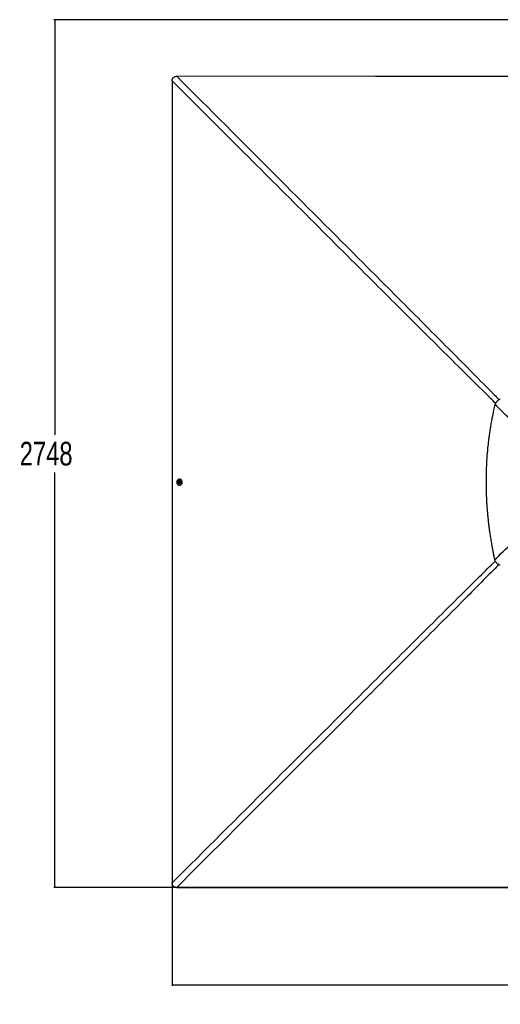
# Paper-space layout '2.5M DUO In-Ground Anchor' of a CAD drawing. Header units: millimetres. Extents: x 20 to 19291, y 40 to 15516.
# Tile 57 of 105: x 656 to 3698, y 9280 to 15516. Entities that reach past the tile are written whole.
import ezdxf

# ---------------------------------------------------------------- set-up
doc = ezdxf.new("R2010")
doc.units = ezdxf.units.MM
doc.layers.add('COMPONENT_GEOMETRY', color=7, linetype='Continuous')
doc.styles.add('SLDTEXTSTYLE1', font='TXT', dxfattribs={"width": 0.75})
doc.dimstyles.new('SLDDIMSTYLE0', dxfattribs={"dimtxt": 150, "dimasz": 6.604, "dimexe": 0, "dimexo": 0.0625, "dimgap": 37.5, "dimtad": 0, "dimtih": 1, "dimtoh": 1, "dimdec": 0, "dimlfac": 0.5, "dimrnd": 1e-09, "dimzin": 12, "dimdsep": 46, "dimtxsty": 'SLDTEXTSTYLE1', "dimsah": 1, "dimcen": 0.09, "dimadec": 0, "dimazin": 3, "dimtfac": 1, "dimtdec": 0, "dimtofl": 0, "dimtmove": 0, "dimatfit": 3, "dimfxl": 1, "dimfrac": 2, "dimtolj": 1, "dimtzin": 12, "dimarcsym": 0})

# ---------------------------------------------------------------- blocks, each defined once
blk = doc.blocks.new('_D_14')
at = {"layer": 'COMPONENT_GEOMETRY', "color": 7, "ltscale": 2}
for p, q in [((6914.7, 15516.4), (871.4, 15516.4)), ((877.8, 15516.4), (877.8, 12887.5)), ((877.8, 10020.4), (877.8, 12649.3)), ((4187.3, 10020.4), (871.4, 10020.4))]:
    blk.add_line(p, q, dxfattribs=at)
for points in [[(877.8, 15516.4), (876.8, 15509.8), (878.8, 15509.8)], [(877.8, 10020.4), (878.8, 10027), (876.8, 10027)]]:
    blk.add_solid(points, dxfattribs=at)
at = {"layer": 'COMPONENT_GEOMETRY', "color": 7, "ltscale": 2, "insert": (656.1, 12842.7), "char_height": 150, "attachment_point": 1, "style": 'SLDTEXTSTYLE1'}
blk.add_mtext('2748', dxfattribs=at)
blk = doc.blocks.new('_D_15')
at = {"layer": 'COMPONENT_GEOMETRY', "color": 7, "ltscale": 2}
for p, q in [((1621.3, 12586.5), (1621.3, 9396.1)), ((12213.2, 12586.5), (12213.2, 9396.1)), ((1621.3, 9402.4), (6695.6, 9402.4)), ((12213.2, 9402.4), (7138.9, 9402.4))]:
    blk.add_line(p, q, dxfattribs=at)
for points in [[(1621.3, 9402.4), (1627.9, 9401.4), (1627.9, 9403.4)], [(12213.2, 9402.4), (12206.6, 9403.4), (12206.6, 9401.4)]]:
    blk.add_solid(points, dxfattribs=at)
at = {"layer": 'COMPONENT_GEOMETRY', "color": 7, "ltscale": 2, "insert": (6695.6, 9476.7), "char_height": 150, "attachment_point": 1, "style": 'SLDTEXTSTYLE1'}
blk.add_mtext('5296', dxfattribs=at)

psp = doc.layouts.new('2.5M DUO In-Ground Anchor')

# ---------------------------------------------------------------- linework, layer by layer
at = {"color": 7, "linetype": 'Continuous', "lineweight": 25, "ltscale": 2}
for p, q in [((3677.06, 13099.89), (3677.17, 13100)), ((1668.11, 12606.05), (1666.44, 12606.05)), ((1661.01, 12585.78), (1661.26, 12589.23)), ((1663.51, 12583.81), (1661.01, 12585.78)), ((1662.5, 12585.77), (1661.01, 12585.78)), ((1661.26, 12589.23), (1664.01, 12590.71)), ((1662.75, 12589.23), (1661.26, 12589.23)), ((1662.5, 12585.77), (1662.63, 12587.5)), ((1663.75, 12584.79), (1662.5, 12585.77)), ((1662.63, 12587.5), (1662.75, 12589.23)), ((1662.75, 12589.23), (1664.12, 12589.97)), ((1666.27, 12585.29), (1663.51, 12583.81)), ((1664.4, 12584.28), (1663.75, 12584.79)), ((1664.01, 12590.71), (1666.51, 12588.74)), ((1664.12, 12589.97), (1664.62, 12590.23)), ((1666, 12577.76), (1666.37, 12577.75)), ((1666.41, 12596.75), (1666.05, 12596.76)), ((1666.51, 12588.74), (1666.27, 12585.29)), ((1666.34, 12568.45), (1668.01, 12568.45))]:
    psp.add_line(p, q, dxfattribs=at)
at = {"color": 7, "linetype": 'Continuous', "lineweight": 25, "ltscale": 2, "flags": 128}
for points in [[(4189.86, 15157.57), (2908.66, 15157.59), (1649.94, 15157.66)], [(1621.21, 15128.9), (1621.27, 13870.2), (1621.29, 12589)], [(1662.48, 12605.52), (1659.43, 12604.3), (1656.64, 12602.42), (1654.22, 12599.96), (1652.28, 12597.02), (1650.87, 12593.7), (1650.07, 12590.13), (1649.88, 12586.45), (1650.34, 12582.8), (1651.41, 12579.32), (1653.06, 12576.15), (1655.21, 12573.4), (1657.8, 12571.19), (1660.72, 12569.59), (1663.86, 12568.68), (1667.09, 12568.47), (1670.29, 12568.99), (1673.35, 12570.21), (1676.14, 12572.09), (1678.55, 12574.54), (1680.5, 12577.49), (1681.9, 12580.81), (1682.71, 12584.38), (1682.89, 12588.06), (1682.44, 12591.71), (1681.37, 12595.19), (1679.72, 12598.36), (1677.56, 12601.11), (1674.98, 12603.32), (1672.06, 12604.92), (1668.92, 12605.83), (1665.69, 12606.04), (1662.48, 12605.52)], [(1668.01, 12568.45), (1668.76, 12568.47), (1671.97, 12568.99), (1675.02, 12570.21), (1677.81, 12572.08), (1680.22, 12574.54), (1682.17, 12577.49), (1683.58, 12580.81), (1684.38, 12584.38), (1684.56, 12588.06), (1684.11, 12591.71), (1683.04, 12595.18), (1681.39, 12598.36), (1679.24, 12601.1), (1676.65, 12603.32), (1673.73, 12604.91), (1670.59, 12605.83), (1668.11, 12606.05)], [(1621.29, 12589), (1621.27, 11307.81), (1621.21, 10049.1)], [(1658.3, 12583.64), (1658.56, 12582.99), (1659.85, 12580.86), (1661.59, 12579.2), (1663.67, 12578.14), (1665.92, 12577.76), (1668.17, 12578.08), (1670.27, 12579.08), (1672.05, 12580.68), (1673.39, 12582.78), (1674.18, 12585.21), (1674.36, 12587.78), (1673.93, 12590.32), (1672.91, 12592.64), (1671.38, 12594.55), (1669.45, 12595.92), (1667.27, 12596.65), (1665, 12596.68), (1662.8, 12596.02), (1660.84, 12594.7), (1659.27, 12592.83), (1658.32, 12590.91)], [(1659.6, 12587.65), (1659.79, 12585.8), (1660.58, 12584.18), (1661.86, 12583.03), (1663.42, 12582.53), (1665.04, 12582.74), (1666.46, 12583.64), (1667.48, 12585.09), (1667.92, 12586.88), (1667.74, 12588.72), (1666.94, 12590.34), (1665.67, 12591.49), (1664.1, 12592), (1662.49, 12591.78), (1661.06, 12590.88), (1660.05, 12589.43), (1659.6, 12587.65)], [(1664.68, 12590.19), (1664.45, 12590.11), (1664.12, 12589.97)], [(1666.37, 12577.75), (1668.53, 12578.08), (1670.63, 12579.08), (1672.41, 12580.68), (1673.75, 12582.78), (1674.54, 12585.2), (1674.72, 12587.78), (1674.29, 12590.32), (1673.27, 12592.63), (1671.74, 12594.55), (1669.82, 12595.92), (1667.64, 12596.65), (1666.41, 12596.75)], [(1649.96, 10020.35), (2908.66, 10020.41), (4189.86, 10020.44)]]:
    psp.add_lwpolyline(points, dxfattribs=at)
at = {"color": 7, "linetype": 'Continuous', "lineweight": 25, "ltscale": 4}
for centre, radius, start, end in [((1668.3, 12587.25), 10.63, 175.89116, 199.835178), ((1668.3, 12587.25), 10.63, 159.88142, 175.89116), ((1665.77, 12587.22), 3.16, 174.895427, 230.271418), ((1665.64, 12587.36), 3.02, 120.162628, 177.272028), ((1665.3, 12586.73), 2.48, 231.542825, 252.475455)]:
    psp.add_arc(centre, radius, start, end, dxfattribs=at)
at = {"color": 7, "linetype": 'Continuous', "lineweight": 25, "ltscale": 2}
for points, knots in [([(1621.21, 15128.9), (1621.26, 15130.62), (1621.36, 15134.05), (1622.25, 15138.85), (1623.72, 15143.18), (1625.75, 15146.98), (1628.49, 15150.32), (1632.62, 15153.73), (1637.99, 15156.15), (1644.18, 15157.47), (1648.02, 15157.59), (1649.94, 15157.66)], [0, 0, 0, 0, 0.111257, 0.2223555, 0.3145669, 0.4066509, 0.4996104, 0.5925728, 0.7513877, 0.8755694, 1, 1, 1, 1]), ([(3677.06, 13099.89), (3675.63, 13098.36), (3672.75, 13095.28), (3667.92, 13088.52), (3665.38, 13082.89), (3663.71, 13079.18)], [0, 0, 0, 0, 0.25310631, 0.5086841, 1, 1, 1, 1]), ([(3697.87, 13113.34), (3695.98, 13112.54), (3692.25, 13110.98), (3686.89, 13107.9), (3681.78, 13104.32), (3678.7, 13101.44), (3677.17, 13100)], [0, 0, 0, 0, 0.248543, 0.4910205, 0.746733, 1, 1, 1, 1]), ([(3663.71, 13079.18), (3660.88, 13067.05), (3655.37, 13043.43), (3648.08, 13008.58), (3641.61, 12975.07), (3635.9, 12942.52), (3630.84, 12910.74), (3626.36, 12879.52), (3622.41, 12848.76), (3617.74, 12807.46), (3613.04, 12755.62), (3609.22, 12693.12), (3607.47, 12638.29), (3607.06, 12590.89), (3607.44, 12550.72), (3608.57, 12510.06), (3610.47, 12468.73), (3613.2, 12426.48), (3616.23, 12390.12), (3619.21, 12359.78), (3621.83, 12335.58), (3624.8, 12310.63), (3628.17, 12284.71), (3631.39, 12261.87), (3634.34, 12242.21), (3636.9, 12225.91), (3639.7, 12208.78), (3642.08, 12194.85), (3643.95, 12184.2), (3645.21, 12177.1), (3646.57, 12169.59), (3648.05, 12161.61), (3649.47, 12154.04), (3650.91, 12146.48), (3652.44, 12138.57), (3654.27, 12129.23), (3656.25, 12119.37), (3658.16, 12109.98), (3659.84, 12101.89), (3660.88, 12096.95), (3661.35, 12094.71)], [0, 0, 0, 0, 0.03767443, 0.07334541, 0.1076573, 0.14083662, 0.17324109, 0.20494021, 0.23616583, 0.26694793, 0.33053967, 0.3934098, 0.45612749, 0.49621952, 0.53662089, 0.57749207, 0.61907978, 0.66160742, 0.705423, 0.72929993, 0.75372779, 0.77898784, 0.80522101, 0.83271044, 0.84869769, 0.86530193, 0.8825876, 0.90114953, 0.90802233, 0.91526503, 0.92295173, 0.93107846, 0.93978996, 0.94623638, 0.95435248, 0.96412258, 0.97501801, 0.98475669, 0.99307929, 1, 1, 1, 1]), ([(4050.97, 12720.55), (4037.15, 12731.42), (4009.51, 12753.17), (3969.69, 12787.63), (3930.66, 12822.97), (3892.25, 12858.99), (3834.79, 12913.47), (3758.4, 12986.66), (3695.28, 13048.34), (3663.71, 13079.18)], [0, 0, 0, 0, 0.0997858, 0.1996022, 0.2994789, 0.3993828, 0.499242, 0.7496195, 1, 1, 1, 1]), ([(3661.35, 12094.71), (3697.39, 12129.85), (3756.13, 12187.13), (3838.07, 12265.88), (3895.74, 12320.14), (3942.24, 12363.09), (3977.55, 12394.86), (4013.53, 12425.89), (4038.48, 12445.51), (4050.95, 12455.31)], [0, 0, 0, 0, 0.28391314, 0.46280052, 0.64168435, 0.73127361, 0.82088357, 0.91045848, 1, 1, 1, 1]), ([(3661.35, 12094.71), (3662.14, 12092.74), (3663.71, 12088.87), (3666.94, 12083.36), (3670.85, 12078.26), (3674.98, 12074.2), (3678.91, 12071.1), (3682.5, 12068.76), (3688.56, 12065.44), (3693.78, 12063.79), (3697.62, 12062.59)], [0, 0, 0, 0, 0.1264783, 0.2490102, 0.3787297, 0.5077381, 0.591205, 0.6758391, 0.7620561, 1, 1, 1, 1]), ([(1649.96, 10020.35), (1648.01, 10020.41), (1644.1, 10020.54), (1638.93, 10021.66), (1634.61, 10023.37), (1631.13, 10025.44), (1628.08, 10028.14), (1624.89, 10032.21), (1622.61, 10037.48), (1621.38, 10043.54), (1621.27, 10047.25), (1621.21, 10049.1)], [0, 0, 0, 0, 0.126568, 0.2528593, 0.3397622, 0.4265658, 0.5139802, 0.6014078, 0.7600107, 0.8798934, 1, 1, 1, 1])]:
    psp.add_open_spline(points, degree=3, knots=knots, dxfattribs=at)
at = {"color": 8, "linetype": 'Continuous', "lineweight": 25, "ltscale": 2}
for points, knots in [([(1649.94, 15157.66), (1856.52, 14950.75), (2250.51, 14556.13), (2736.43, 14068.96), (3107.97, 13696.34), (3384.06, 13418.91), (3577.93, 13223.23), (3679.68, 13119.95), (3689.94, 13109.53)], [0, 0, 0, 0, 0.3033445, 0.5785585, 0.7139722, 0.849386, 0.9847993, 1, 1, 1, 1]), ([(3667.65, 13087), (3657.2, 13097.32), (3553.97, 13199.2), (3358.41, 13393.28), (3081.23, 13669.61), (2619.58, 14130.72), (2132.89, 14617.13), (1738.62, 15011.47), (1621.21, 15128.9)], [0, 0, 0, 0, 0.0152626, 0.1506687, 0.2860752, 0.4214817, 0.8277205, 1, 1, 1, 1]), ([(1621.21, 10049.1), (1827.94, 10255.67), (2233.14, 10660.57), (2743.32, 11170), (3151.79, 11577.32), (3427.66, 11851.98), (3599.04, 12021.38), (3665.14, 12086.7)], [0, 0, 0, 0, 0.3037022, 0.5952804, 0.7492991, 0.9033177, 1, 1, 1, 1]), ([(3689.01, 12065.76), (3623.2, 11999.17), (3453.32, 11827.29), (3178.18, 11550.93), (2655.03, 11026.32), (2145.47, 10516.22), (1740.57, 10111.02), (1649.96, 10020.35)], [0, 0, 0, 0, 0.09733053, 0.25123864, 0.40514676, 0.86688705, 1, 1, 1, 1])]:
    psp.add_open_spline(points, degree=3, knots=knots, dxfattribs=at)

# ---------------------------------------------------------------- dimensions: what is measured, and where the dimension line sits
at = {"layer": 'COMPONENT_GEOMETRY', "color": 7, "ltscale": 2}
dim = psp.add_linear_dim(base=(877.79, 10020.44), p1=(6917.23, 15516.37), p2=(4189.86, 10020.44), angle=90, dimstyle='SLDDIMSTYLE0', dxfattribs=at)
dim.commit()
dim.dimension.update_dxf_attribs({"geometry": '_D_14', "text_midpoint": (877.79, 12768.4), "dimtype": 160})
dim = psp.add_linear_dim(base=(12213.17, 9402.42), p1=(1621.29, 12589), p2=(12213.17, 12589), dimstyle='SLDDIMSTYLE0', dxfattribs=at)
dim.commit()
dim.dimension.update_dxf_attribs({"geometry": '_D_15', "text_midpoint": (6917.23, 9402.42), "dimtype": 160})

doc.saveas('drawing.dxf')
